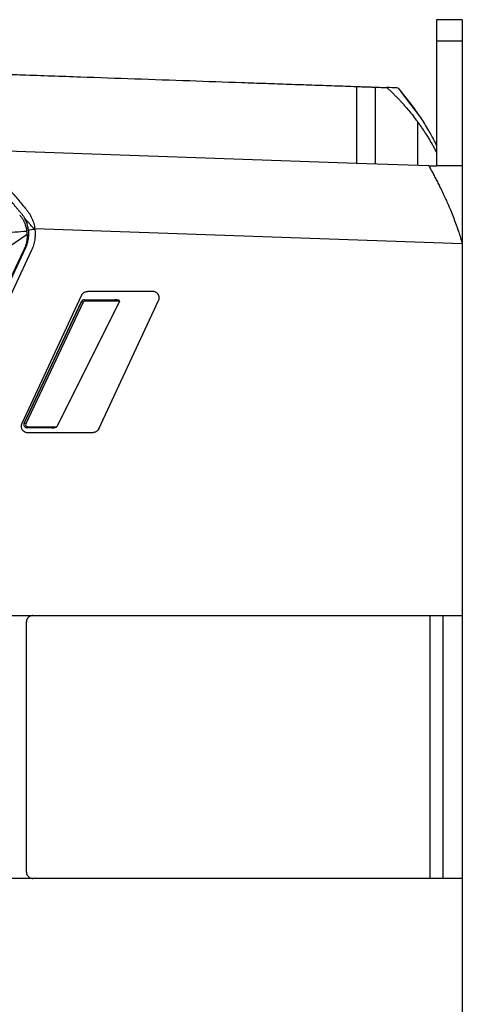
# Model space of a CAD drawing. Header units: millimetres. Extents: x 87 to 936, y -49 to 894.
# Tile 73 of 107: x 834 to 903, y 405 to 558. Entities that reach past the tile are written whole.
import ezdxf

# ---------------------------------------------------------------- set-up
doc = ezdxf.new("R2010")
doc.units = ezdxf.units.MM

msp = doc.modelspace()

# ---------------------------------------------------------------- linework, layer by layer
at = {"color": 7, "linetype": 'Continuous', "lineweight": 25}
for p, q in [((903.39, 558.49), (899.39, 558.49)), ((899.39, 555.13), (899.39, 535.67)), ((903.39, 555.13), (899.39, 555.13)), ((903.39, 555.13), (903.39, 535.67)), ((889.78, 547.96), (889.78, 535.97)), ((893.95, 547.2), (893.37, 547.84)), ((896.39, 542.58), (896.39, 535.73)), ((886.89, 536.07), (827.63, 538.14)), ((898.18, 535.67), (886.89, 536.07)), ((898.18, 535.67), (899.39, 535.67)), ((903.39, 535.67), (899.39, 535.67)), ((835.71, 525.88), (835.41, 525.89)), ((836.73, 525.82), (836.64, 525.82)), ((903.39, 523.49), (836.72, 525.84)), ((835.52, 524.96), (829.88, 521.09)), ((809.52, 467.7), (835.31, 522.93)), ((836.21, 522.51), (809.74, 465.82)), ((835.05, 522.68), (834.53, 521.57)), ((903.39, 523.49), (903.39, 465.49)), ((834.53, 521.57), (809.08, 467.53)), ((844.01, 515.49), (834.69, 495.49)), ((844.46, 514.79), (844.48, 514.79)), ((844.48, 514.79), (849.19, 514.77)), ((855.13, 516.07), (844.92, 516.07)), ((844, 514.5), (835.04, 495.53)), ((835.06, 495.53), (844.02, 514.5)), ((844.26, 514.39), (835.3, 495.42)), ((849.95, 514.54), (840.16, 494.97)), ((844.02, 514.5), (844, 514.5)), ((849.95, 514.54), (844.53, 514.56)), ((846.71, 494.65), (856.03, 514.65)), ((835.04, 495.53), (835.06, 495.53)), ((835.51, 494.81), (835.49, 494.81)), ((839.4, 494.8), (835.51, 494.81)), ((835.56, 494.99), (840.16, 494.97)), ((835.59, 494.07), (845.8, 494.07)), ((828.86, 465.49), (903.39, 465.49)), ((835.4, 464.49), (835.4, 425.49)), ((898.4, 424.49), (898.4, 465.49)), ((900.39, 424.49), (900.39, 465.49)), ((903.39, 465.49), (903.39, 424.49)), ((903.39, 424.49), (810.28, 424.49)), ((903.39, 424.49), (903.39, 351.12))]:
    msp.add_line(p, q, dxfattribs=at)
at = {"color": 8, "linetype": 'Continuous', "lineweight": 25}
msp.add_line((896.92, 543.21), (893.9, 547.17), dxfattribs=at)
at = {"color": 7, "linetype": 'Continuous', "lineweight": 25, "flags": 128}
msp.add_lwpolyline([(835.56, 494.99), (835.56, 494.95), (835.56, 494.92), (835.55, 494.89), (835.55, 494.86), (835.54, 494.84), (835.53, 494.83), (835.52, 494.82), (835.51, 494.81)], dxfattribs=at)
at = {"color": 7, "linetype": 'Continuous', "lineweight": 25}
for centre, radius, start, end in [((844.28, 514.62), 0.256, 346.5809, 40.6205), ((791.91, 403.79), 122.36, 64.6717, 64.794), ((782.95, 384.81), 122.36, 64.6717, 64.794)]:
    msp.add_arc(centre, radius, start, end, dxfattribs=at)
for centre, major_axis, ratio, start_param, end_param in [((844.45, 514.29), (0, 0.5), 0.999848, 6.279971, 7.412636), ((844.48, 514.29), (0.111, 0.488), 0.996711, 0.219709, 1.352374), ((849.19, 514.57), (0.761, -0.002), 0.262665, 6.153562, 7.853923), ((844.53, 514.26), (0.068, 0.292), 0.994608, 0.223416, 1.35608), ((835.49, 495.31), (0, 0.5), 0.999848, 1.129451, 3.138379), ((835.51, 495.31), (0.111, 0.488), 0.996711, 1.352374, 3.361302), ((835.57, 495.29), (0.068, 0.292), 0.994608, 1.35608, 3.365008), ((839.4, 495), (0.761, -0.002), 0.262665, 4.712331, 6.153562)]:
    msp.add_ellipse(centre, major_axis=major_axis, ratio=ratio, start_param=start_param, end_param=end_param, dxfattribs=at)
for points, knots in [([(899.39, 558.49), (899.39, 558.49), (899.39, 558.41), (899.39, 558.1), (899.39, 557.86), (899.39, 557.26), (899.39, 556.9), (899.39, 556.08), (899.39, 555.62), (899.39, 555.13)], [0, 0, 0, 0, 0.25, 0.25, 0.5, 0.5, 0.75, 0.75, 1, 1, 1, 1]), ([(903.39, 558.49), (903.39, 558.49), (903.39, 558.49), (903.39, 558.47), (903.39, 558.45), (903.39, 558.41), (903.39, 558.37), (903.39, 558.32), (903.39, 558.2), (903.39, 557.98), (903.39, 557.58), (903.39, 557.08), (903.39, 556.6), (903.39, 556.17), (903.39, 555.84), (903.39, 555.49), (903.39, 555.25), (903.39, 555.13)], [0, 0, 0, 0, 0.035918, 0.071658, 0.107288, 0.14288, 0.178503, 0.214228, 0.250124, 0.375027, 0.50002, 0.624924, 0.749917, 0.812576, 0.874891, 0.937241, 1, 1, 1, 1]), ([(817.25, 550.5), (818.52, 550.45), (821.01, 550.37), (824.66, 550.24), (828.16, 550.12), (831.51, 550), (836.72, 549.82), (843.63, 549.58), (852.34, 549.27), (860.74, 548.98), (867.54, 548.74), (872.71, 548.56), (876.35, 548.43), (879.93, 548.31), (883.43, 548.19), (885.75, 548.11), (886.89, 548.07)], [0, 0, 0, 0, 0.054533, 0.106893, 0.157081, 0.205097, 0.250942, 0.38087, 0.502501, 0.625456, 0.742417, 0.795771, 0.848201, 0.899712, 0.95031, 1, 1, 1, 1]), ([(886.89, 548.07), (886.89, 548), (886.89, 547.88), (886.89, 547.69), (886.89, 547.49), (886.89, 547.27), (886.89, 547.05), (886.89, 546.82), (886.89, 546.58), (886.89, 546.33), (886.89, 545.76), (886.89, 544.8), (886.89, 543.33), (886.89, 541.7), (886.89, 540.33), (886.89, 539.3), (886.89, 538.67), (886.89, 538.02), (886.89, 537.37), (886.89, 536.72), (886.89, 536.28), (886.89, 536.07)], [0, 0, 0, 0, 0.025797, 0.051558, 0.077306, 0.103061, 0.128844, 0.154678, 0.180584, 0.206583, 0.232696, 0.35419, 0.475678, 0.60242, 0.730834, 0.775692, 0.82043, 0.865137, 0.909908, 0.954832, 1, 1, 1, 1]), ([(886.89, 548.07), (886.9, 548.07), (886.9, 548.07), (886.91, 548.06), (886.93, 548.06), (886.96, 548.06), (887, 548.06), (887.04, 548.06), (887.15, 548.06), (887.35, 548.05), (887.7, 548.04), (888.09, 548.02), (888.46, 548.01), (888.81, 548), (889.13, 547.99), (889.45, 547.98), (889.67, 547.97), (889.78, 547.96)], [0, 0, 0, 0, 0.035071, 0.06989, 0.104555, 0.139165, 0.173821, 0.208623, 0.243669, 0.371607, 0.499678, 0.606852, 0.714163, 0.785987, 0.856989, 0.928038, 1, 1, 1, 1]), ([(889.78, 547.96), (889.94, 547.96), (890.26, 547.95), (890.74, 547.93), (891.2, 547.92), (891.5, 547.9), (891.64, 547.9)], [0, 0, 0, 0, 0.264646, 0.519484, 0.764577, 1, 1, 1, 1]), ([(891.64, 547.9), (891.78, 547.77), (892.05, 547.52), (892.45, 547.13), (892.85, 546.73), (893.24, 546.33), (893.63, 545.92), (894.02, 545.5), (894.49, 544.96), (895.07, 544.29), (895.74, 543.46), (896.17, 542.88), (896.39, 542.58)], [0, 0, 0, 0, 0.076851, 0.154291, 0.232328, 0.310968, 0.390216, 0.47008, 0.550563, 0.691949, 0.841748, 1, 1, 1, 1]), ([(893.29, 547.84), (893.23, 547.84), (893.08, 547.85), (892.16, 547.88), (891.64, 547.9)], [0, 0, 0, 0, 0.431768, 1, 1, 1, 1]), ([(896.67, 543.54), (896.29, 544.11), (895.4, 545.43), (894.36, 546.65), (893.77, 547.34)], [0, 0, 0, 0, 0.432391, 1, 1, 1, 1]), ([(896.39, 542.58), (896.51, 542.41), (896.76, 542.08), (897.11, 541.57), (897.46, 541.06), (897.8, 540.53), (898.13, 539.99), (898.46, 539.44), (898.78, 538.89), (899.09, 538.32), (899.29, 537.93), (899.39, 537.74)], [0, 0, 0, 0, 0.107322, 0.215585, 0.324793, 0.434947, 0.54605, 0.658103, 0.77111, 0.885075, 1, 1, 1, 1]), ([(899.39, 538.87), (899.28, 539.09), (898.88, 539.9), (898.02, 541.48), (897.33, 542.58), (896.93, 543.21)], [0, 0, 0, 0, 0.141366, 0.508628, 1, 1, 1, 1]), ([(827.63, 538.14), (827.71, 538.04), (827.87, 537.84), (828.12, 537.54), (828.37, 537.24), (828.62, 536.95), (828.87, 536.65), (829.12, 536.35), (829.37, 536.06), (829.62, 535.76), (829.86, 535.47), (830.1, 535.18), (830.35, 534.89), (830.59, 534.61), (830.82, 534.32), (831.06, 534.04), (831.38, 533.66), (831.79, 533.17), (832.32, 532.54), (832.87, 531.88), (833.45, 531.19), (834.07, 530.46), (834.71, 529.69), (835.15, 529.17), (835.37, 528.9)], [0, 0, 0, 0, 0.036691, 0.07287, 0.108543, 0.143716, 0.178393, 0.212578, 0.246272, 0.279479, 0.312198, 0.344432, 0.376181, 0.407445, 0.438223, 0.468516, 0.498322, 0.560865, 0.626459, 0.695095, 0.766765, 0.841472, 0.919218, 1, 1, 1, 1]), ([(834.61, 528.26), (834.5, 528.38), (834.3, 528.63), (833.99, 529), (833.68, 529.36), (833.38, 529.73), (833.07, 530.09), (832.77, 530.45), (832.22, 531.11), (831.42, 532.06), (830.4, 533.28), (829.4, 534.46), (828.6, 535.42), (827.98, 536.16), (827.52, 536.7), (827.08, 537.23), (826.8, 537.56), (826.66, 537.73)], [0, 0, 0, 0, 0.0360692, 0.0720528, 0.1079613, 0.1438057, 0.1795966, 0.215345, 0.2510617, 0.3772376, 0.501749, 0.6275515, 0.7513069, 0.8141833, 0.8765303, 0.9384385, 1, 1, 1, 1]), ([(898.18, 535.67), (898.23, 535.57), (898.34, 535.38), (898.5, 535.08), (898.66, 534.78), (898.83, 534.47), (898.99, 534.15), (899.16, 533.83), (899.33, 533.51), (899.5, 533.17), (899.68, 532.83), (899.94, 532.31), (900.3, 531.58), (900.71, 530.7), (901.16, 529.7), (901.74, 528.34), (902.38, 526.68), (902.91, 525.13), (903.2, 524.18), (903.32, 523.76), (903.35, 523.65)], [0, 0, 0, 0, 0.030864, 0.061724, 0.092582, 0.123441, 0.154301, 0.185164, 0.21603, 0.246899, 0.277771, 0.308647, 0.388627, 0.468594, 0.529368, 0.633716, 0.793575, 0.907908, 0.976768, 1, 1, 1, 1]), ([(903.39, 535.67), (903.39, 535.57), (903.39, 535.38), (903.39, 535.07), (903.39, 534.76), (903.39, 534.44), (903.39, 534.11), (903.39, 533.78), (903.39, 533.44), (903.39, 532.74), (903.39, 531.65), (903.39, 530.12), (903.39, 528.52), (903.39, 527.2), (903.39, 526.2), (903.39, 525.52), (903.39, 524.85), (903.39, 524.17), (903.39, 523.72), (903.39, 523.49)], [0, 0, 0, 0, 0.031203, 0.062382, 0.093556, 0.124747, 0.155976, 0.187262, 0.218627, 0.250091, 0.375226, 0.500088, 0.624802, 0.749992, 0.800184, 0.850199, 0.900118, 0.950024, 1, 1, 1, 1]), ([(835.37, 528.9), (835.42, 528.84), (835.53, 528.72), (835.67, 528.52), (835.81, 528.32), (835.93, 528.12), (836.05, 527.91), (836.16, 527.69), (836.29, 527.42), (836.43, 527.08), (836.56, 526.67), (836.66, 526.26), (836.7, 525.98), (836.72, 525.84)], [0, 0, 0, 0, 0.072125, 0.143807, 0.215179, 0.286371, 0.357513, 0.428731, 0.50015, 0.627065, 0.752234, 0.876326, 1, 1, 1, 1]), ([(834.37, 528.01), (834.41, 527.95), (834.51, 527.84), (834.63, 527.66), (834.75, 527.49), (834.85, 527.32), (834.94, 527.15), (835.03, 526.99), (835.12, 526.78), (835.23, 526.5), (835.34, 526.17), (835.42, 525.83), (835.46, 525.61), (835.48, 525.5)], [0, 0, 0, 0, 0.08179, 0.160154, 0.235092, 0.306606, 0.374695, 0.43936, 0.500603, 0.630187, 0.756606, 0.879873, 1, 1, 1, 1]), ([(834.61, 528.26), (834.65, 528.2), (834.75, 528.08), (834.89, 527.9), (835.01, 527.71), (835.09, 527.57), (835.13, 527.51)], [0, 0, 0, 0, 0.250825, 0.500712, 0.750242, 1, 1, 1, 1]), ([(836.64, 525.82), (836.58, 525.88), (836.46, 526.02), (836.2, 526.3), (835.93, 526.6), (835.55, 527.02), (835.31, 527.31), (835.13, 527.51)], [0, 0, 0, 0, 0.106169, 0.250292, 0.49997, 0.643891, 1, 1, 1, 1]), ([(835.73, 525.68), (835.73, 525.74), (835.71, 525.86), (835.68, 526.05), (835.63, 526.24), (835.58, 526.44), (835.51, 526.67), (835.41, 526.93), (835.28, 527.22), (835.18, 527.41), (835.13, 527.51)], [0, 0, 0, 0, 0.091948, 0.188433, 0.289478, 0.395106, 0.505334, 0.661994, 0.826876, 1, 1, 1, 1]), ([(831.83, 525.24), (832.44, 525.28), (833.65, 525.37), (834.87, 525.46), (835.48, 525.5)], [0, 0, 0, 0, 0.49885, 1, 1, 1, 1]), ([(835.46, 523.3), (835.48, 523.36), (835.53, 523.49), (835.59, 523.69), (835.64, 523.89), (835.68, 524.08), (835.72, 524.28), (835.75, 524.51), (835.77, 524.77), (835.78, 525.06), (835.77, 525.37), (835.75, 525.58), (835.73, 525.68)], [0, 0, 0, 0, 0.08472, 0.169129, 0.253227, 0.337015, 0.420492, 0.503658, 0.620411, 0.736655, 0.867979, 1, 1, 1, 1]), ([(835.52, 524.96), (835.52, 525.05), (835.51, 525.23), (835.49, 525.41), (835.48, 525.5)], [0, 0, 0, 0, 0.504431, 1, 1, 1, 1]), ([(836.72, 525.84), (836.73, 525.76), (836.75, 525.6), (836.77, 525.36), (836.78, 525.12), (836.77, 524.88), (836.76, 524.64), (836.74, 524.4), (836.7, 524.09), (836.63, 523.73), (836.52, 523.31), (836.39, 522.9), (836.27, 522.64), (836.21, 522.51)], [0, 0, 0, 0, 0.070914, 0.141537, 0.211981, 0.282362, 0.352794, 0.423393, 0.494272, 0.620942, 0.747014, 0.873147, 1, 1, 1, 1]), ([(835.52, 524.96), (835.52, 524.9), (835.53, 524.72), (835.52, 524.42), (835.47, 524.06), (835.41, 523.7), (835.31, 523.35), (835.2, 523.01), (835.1, 522.79), (835.05, 522.68)], [0, 0, 0, 0, 0.0708612, 0.2303878, 0.3877986, 0.5432743, 0.6970027, 0.8491779, 1, 1, 1, 1]), ([(835.46, 523.3), (835.44, 523.24), (835.39, 523.11), (835.33, 522.99), (835.31, 522.93)], [0, 0, 0, 0, 0.500031, 1, 1, 1, 1]), ([(844.01, 515.49), (844.03, 515.52), (844.06, 515.58), (844.11, 515.66), (844.17, 515.73), (844.23, 515.8), (844.3, 515.86), (844.41, 515.93), (844.55, 516), (844.73, 516.06), (844.86, 516.07), (844.92, 516.07)], [0, 0, 0, 0, 0.084701, 0.167866, 0.250238, 0.332587, 0.415678, 0.500262, 0.667534, 0.832066, 1, 1, 1, 1]), ([(856.03, 514.65), (856.04, 514.68), (856.07, 514.74), (856.1, 514.83), (856.12, 514.93), (856.13, 515.03), (856.13, 515.13), (856.11, 515.23), (856.09, 515.33), (856.06, 515.43), (856.02, 515.52), (855.97, 515.61), (855.89, 515.71), (855.8, 515.82), (855.67, 515.91), (855.52, 516), (855.33, 516.06), (855.2, 516.06), (855.13, 516.07)], [0, 0, 0, 0, 0.049586, 0.099268, 0.149047, 0.198923, 0.248896, 0.298966, 0.349133, 0.399398, 0.44976, 0.50022, 0.562069, 0.632505, 0.711522, 0.799115, 0.895277, 1, 1, 1, 1]), ([(834.69, 495.49), (834.67, 495.46), (834.65, 495.41), (834.63, 495.33), (834.61, 495.24), (834.6, 495.15), (834.59, 494.97), (834.65, 494.67), (834.82, 494.41), (834.99, 494.27), (835.1, 494.2), (835.24, 494.13), (835.41, 494.08), (835.53, 494.07), (835.59, 494.07)], [0, 0, 0, 0, 0.044495, 0.088542, 0.132143, 0.175296, 0.218003, 0.412084, 0.616753, 0.673474, 0.740167, 0.816824, 0.903438, 1, 1, 1, 1]), ([(846.71, 494.65), (846.69, 494.62), (846.66, 494.56), (846.61, 494.48), (846.55, 494.41), (846.49, 494.34), (846.42, 494.28), (846.31, 494.21), (846.17, 494.13), (845.99, 494.08), (845.86, 494.07), (845.8, 494.07)], [0, 0, 0, 0, 0.084701, 0.167866, 0.250238, 0.332587, 0.415678, 0.500262, 0.667534, 0.832066, 1, 1, 1, 1]), ([(836.4, 465.49), (836.37, 465.49), (836.3, 465.49), (836.2, 465.47), (836.1, 465.44), (836.01, 465.41), (835.93, 465.37), (835.85, 465.32), (835.78, 465.27), (835.71, 465.21), (835.65, 465.15), (835.6, 465.09), (835.56, 465.02), (835.52, 464.95), (835.48, 464.88), (835.46, 464.81), (835.44, 464.75), (835.42, 464.68), (835.41, 464.61), (835.41, 464.55), (835.41, 464.51), (835.4, 464.49)], [0, 0, 0, 0, 0.0662137, 0.1309185, 0.1941145, 0.2558015, 0.3159795, 0.3746484, 0.4318082, 0.4874588, 0.5416002, 0.5942323, 0.645355, 0.6949685, 0.7430726, 0.7896673, 0.8347526, 0.8783285, 0.920395, 0.9609522, 1, 1, 1, 1]), ([(835.4, 425.49), (835.41, 425.46), (835.41, 425.39), (835.42, 425.29), (835.45, 425.18), (835.49, 425.07), (835.55, 424.96), (835.63, 424.86), (835.72, 424.76), (835.82, 424.67), (835.95, 424.59), (836.09, 424.54), (836.24, 424.5), (836.35, 424.49), (836.4, 424.49)], [0, 0, 0, 0, 0.0625363, 0.1288553, 0.1989568, 0.2728404, 0.3505056, 0.431952, 0.517179, 0.606186, 0.6989724, 0.7955373, 0.8958801, 1, 1, 1, 1])]:
    msp.add_open_spline(points, degree=3, knots=knots, dxfattribs=at)
for points in [[(835.73, 525.68), (836.04, 525.73), (836.34, 525.78), (836.64, 525.82)], [(903.35, 523.65), (903.36, 523.6), (903.38, 523.54), (903.39, 523.49)]]:
    msp.add_open_spline(points, degree=3, dxfattribs=at)

doc.saveas('drawing.dxf')
